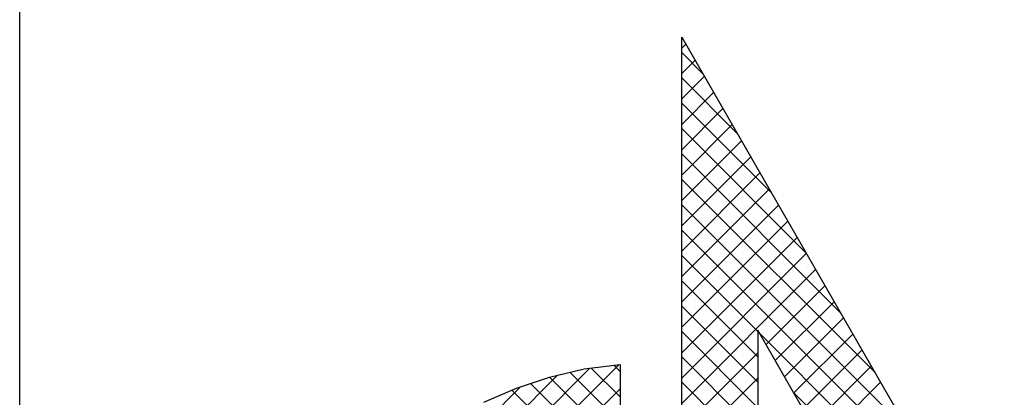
# Model space of a CAD drawing. Extents: x -9573 to 237800, y 0 to 168200.
# Tile 15 of 35: x 200800 to 203935, y 6086 to 7289. Entities that reach past the tile are written whole.
import ezdxf

# ---------------------------------------------------------------- set-up
doc = ezdxf.new("R2010")
doc.units = 0
doc.header["$LTSCALE"] = 200
doc.layers.get('0').update_dxf_attribs({"linetype": 'CONTINUOUS'})
doc.layers.add('7', color=7, linetype='CONTINUOUS')
doc.layers.add('BL$4----', color=7, linetype='CONTINUOUS')
doc.styles.add('BURO-025', font='BUROFONT.shx', dxfattribs={"height": 500})
doc.styles.add('BURO-035', font='BUROFONT.shx', dxfattribs={"height": 700})
doc.styles.add('BURO-050', font='BUROFONT.shx', dxfattribs={"height": 1000})

# ---------------------------------------------------------------- blocks, each defined once
blk = doc.blocks.new('KUIJPERSKLEUR')
at = {"color": 1}
blk.add_line((-185, 10), (-185, 73), dxfattribs=at)
at = {"color": 20}
for p, q in [((-174.461, 35.993), (-174.396, 36.057)), ((-174.129, 35.592), (-174.461, 35.924)), ((-174.461, 35.589), (-174.249, 35.801)), ((-174.461, 35.185), (-174.101, 35.544)), ((-173.581, 34.64), (-174.461, 35.52)), ((-174.461, 34.78), (-173.954, 35.288)), ((-173.033, 33.688), (-174.461, 35.116)), ((-174.461, 34.376), (-173.806, 35.031)), ((-174.461, 33.972), (-173.658, 34.775)), ((-172.485, 32.736), (-174.461, 34.712)), ((-174.461, 33.568), (-173.511, 34.518)), ((-171.936, 31.783), (-174.461, 34.308)), ((-174.461, 33.164), (-173.363, 34.262)), ((-174.461, 32.76), (-173.215, 34.005)), ((-171.388, 30.831), (-174.461, 33.903)), ((-174.461, 32.356), (-173.068, 33.749)), ((-170.84, 29.879), (-174.461, 33.499)), ((-174.461, 31.952), (-172.92, 33.492)), ((-174.461, 31.548), (-172.772, 33.236)), ((-170.292, 28.927), (-174.461, 33.095)), ((-174.461, 31.143), (-172.625, 32.979)), ((-174.461, 30.739), (-172.477, 32.723)), ((-173.249, 31.48), (-174.461, 32.691)), ((-174.461, 30.335), (-172.33, 32.466)), ((-173.249, 31.075), (-174.461, 32.287)), ((-173.119, 31.273), (-172.182, 32.21)), ((-173.249, 30.671), (-174.461, 31.883)), ((-172.971, 31.017), (-172.034, 31.953)), ((-172.823, 30.76), (-171.887, 31.697)), ((-173.249, 30.267), (-174.461, 31.479)), ((-169.744, 27.975), (-173.222, 31.452)), ((-172.676, 30.504), (-171.739, 31.44)), ((-174.461, 29.931), (-173.249, 31.143)), ((-173.249, 29.863), (-174.461, 31.075)), ((-172.528, 30.247), (-171.591, 31.184)), ((-180.897, 25.919), (-175.921, 30.896)), ((-177.515, 28.897), (-175.458, 30.954)), ((-175.443, 30.441), (-175.901, 30.898)), ((-175.443, 30.845), (-175.542, 30.944)), ((-172.38, 29.991), (-171.444, 30.927)), ((-180.786, 26.435), (-176.438, 30.783)), ((-175.443, 29.632), (-176.563, 30.753)), ((-175.443, 30.037), (-176.237, 30.83)), ((-174.461, 29.527), (-173.249, 30.738)), ((-180.602, 27.022), (-177.026, 30.599)), ((-175.443, 29.228), (-176.867, 30.652)), ((-173.249, 29.459), (-174.461, 30.671)), ((-172.233, 29.734), (-171.296, 30.671)), ((-175.443, 28.824), (-177.164, 30.546)), ((-176.637, 29.371), (-175.443, 30.565)), ((-169.325, 27.152), (-172.673, 30.5))]:
    blk.add_line(p, q, dxfattribs=at)
at = {"layer": '7', "color": 20, "linetype": 'CONTINUOUS'}
for p, q in [((-174.461, 36.169), (-169.7, 27.898)), ((-174.461, 27.289), (-174.461, 36.169)), ((-170.813, 27.269), (-173.249, 31.5)), ((-173.249, 31.5), (-173.249, 28.232)), ((-176.563, 30.753), (-176.013, 30.884)), ((-176.013, 30.884), (-175.443, 30.956)), ((-175.443, 30.956), (-175.443, 27.269)), ((-177.093, 30.576), (-176.563, 30.753)), ((-177.61, 30.354), (-177.093, 30.576))]:
    blk.add_line(p, q, dxfattribs=at)
at = {"color": 150, "style": 'BURO-025'}
for tag, p in [('TKSCHAAL', (-167, 67)), ('TKBLADNR', (-124, 67)), ('TKDATCREAT', (-81, 67)), ('TKDATA', (-30, 67)), ('TKINIT', (-30, 58)), ('PRPRLEID', (-30, 49)), ('PRGRLEID', (-30, 40))]:
    blk.add_attdef(tag, p, '', height=2.5, dxfattribs=at)
at = {"color": 3, "style": 'BURO-035'}
for tag, p in [('PROMSCHR', (-177, 55)), ('TK1OMSCHR', (-177, 42))]:
    blk.add_attdef(tag, p, '', height=3.5, dxfattribs=at)
at = {"color": 1, "style": 'BURO-025'}
blk.add_attdef('TKFILE', (-4, 40), '', height=2.5, rotation=90, dxfattribs=at)
blk.add_attdef('PRNAAM', (-30, 31.5), '', height=2.5, dxfattribs=at)
at = {"color": 4, "style": 'BURO-050'}
blk.add_attdef('TKTEKNR', (-48, 19), '', height=5, dxfattribs=at)

msp = doc.modelspace()

# ---------------------------------------------------------------- block references
at = {"layer": 'BL$4----', "xscale": 200, "yscale": 200, "zscale": 200}
msp.add_blockref('KUIJPERSKLEUR', (237800, 0), dxfattribs=at)

doc.saveas('drawing.dxf')
